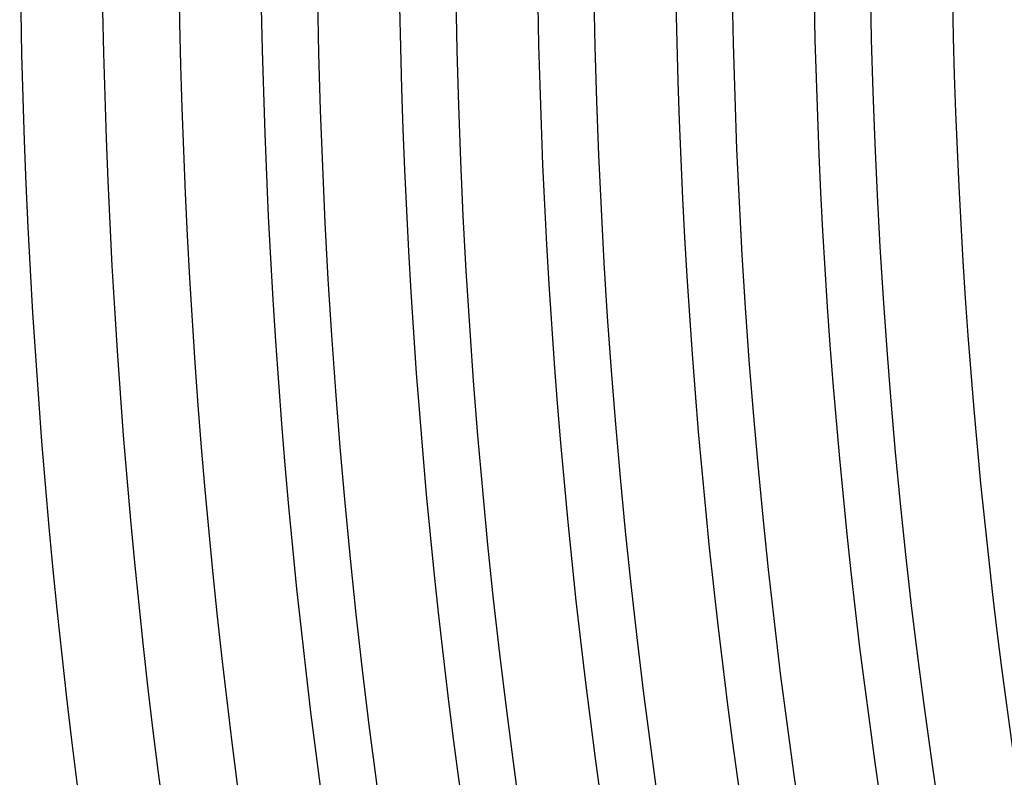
# Model space of a CAD drawing. Header units: millimetres. Extents: x -385 to 385, y -385 to 385.
# Tile 16 of 113: x -345 to -297, y -44 to -7. Entities that reach past the tile are written whole.
import ezdxf

# ---------------------------------------------------------------- set-up
doc = ezdxf.new("R2010")
doc.units = ezdxf.units.MM
doc.layers.add('THICK', color=7, linetype='Continuous')

msp = doc.modelspace()

# ---------------------------------------------------------------- linework, layer by layer
at = {"layer": 'THICK'}
for radius, start, end in [(330.5, 179.99998, 0), (323.75, 179.99998, 0), (317, 179.99998, 0), (310.25, 179.99998, 0), (303.5, 179.99998, 0), (337.25, 180.0861, 224.91391), (345, 180.33161, 224.6684), (341, 180.33602, 224.66393), (333.25, 180.34387, 224.65614), (326.5, 180.35097, 224.64903), (319.75, 180.35837, 224.64164), (313, 180.3661, 224.63391), (306.25, 180.37418, 224.62583), (299.5, 180.3826, 224.61741)]:
    msp.add_arc((0, 0), radius, start, end, dxfattribs=at)

doc.saveas('drawing.dxf')
